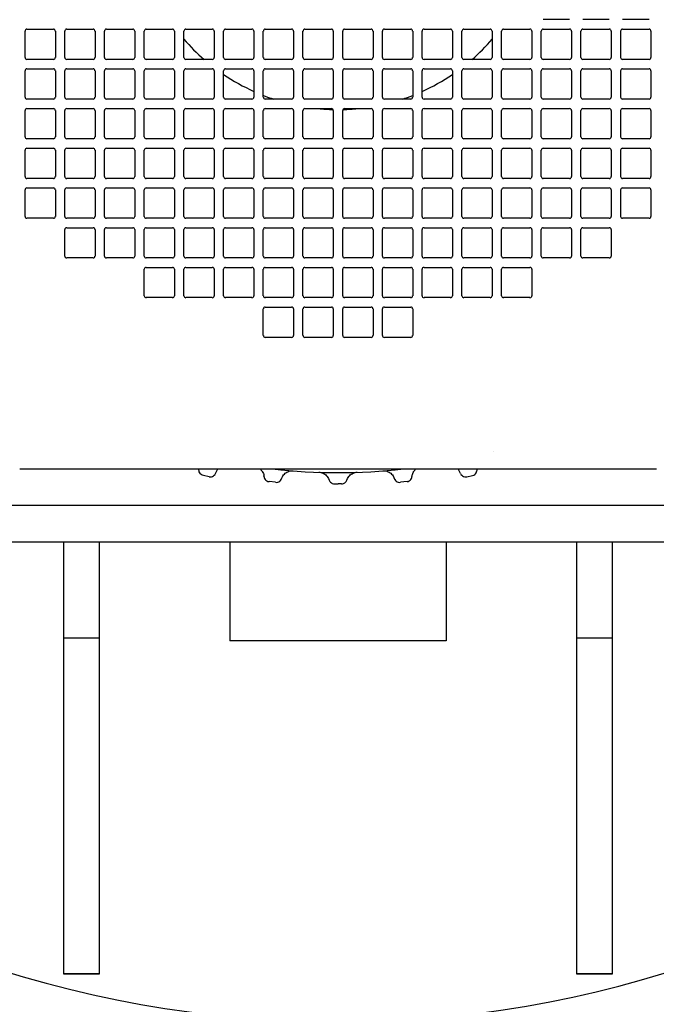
# Model space of a CAD drawing. Header units: inches. Extents: x 12 to 564, y 10 to 374.
# Tile 58 of 158: x 173 to 180, y 98 to 108. Entities that reach past the tile are written whole.
import ezdxf

# ---------------------------------------------------------------- set-up
doc = ezdxf.new("R2010")
doc.units = ezdxf.units.IN
doc.header["$LTSCALE"] = 16
doc.header["$MEASUREMENT"] = 0
doc.layers.add('Visible (ANSI)', color=7, linetype='Continuous', lineweight=30)

msp = doc.modelspace()

# ---------------------------------------------------------------- linework, layer by layer
at = {"layer": 'Visible (ANSI)'}
for p, q in [((179.051, 107.949), (178.775, 107.949)), ((179.464, 107.949), (179.189, 107.949)), ((179.878, 107.949), (179.602, 107.949)), ((173.401, 107.85), (173.677, 107.85)), ((173.815, 107.85), (174.09, 107.85)), ((174.228, 107.85), (174.504, 107.85)), ((174.642, 107.85), (174.917, 107.85)), ((175.055, 107.85), (175.331, 107.85)), ((175.468, 107.85), (175.744, 107.85)), ((175.882, 107.85), (176.157, 107.85)), ((176.295, 107.85), (176.571, 107.85)), ((176.709, 107.85), (176.984, 107.85)), ((177.122, 107.85), (177.397, 107.85)), ((177.535, 107.85), (177.811, 107.85)), ((177.949, 107.85), (178.224, 107.85)), ((178.362, 107.85), (178.638, 107.85)), ((178.775, 107.85), (179.051, 107.85)), ((179.189, 107.85), (179.464, 107.85)), ((179.602, 107.85), (179.878, 107.85)), ((173.382, 107.555), (173.382, 107.83)), ((173.697, 107.83), (173.697, 107.555)), ((173.795, 107.555), (173.795, 107.83)), ((174.11, 107.83), (174.11, 107.555)), ((174.209, 107.555), (174.209, 107.83)), ((174.523, 107.83), (174.523, 107.555)), ((174.622, 107.555), (174.622, 107.83)), ((174.937, 107.83), (174.937, 107.555)), ((175.035, 107.555), (175.035, 107.83)), ((175.35, 107.83), (175.35, 107.555)), ((175.449, 107.555), (175.449, 107.83)), ((175.764, 107.83), (175.764, 107.555)), ((175.862, 107.555), (175.862, 107.83)), ((176.177, 107.83), (176.177, 107.555)), ((176.275, 107.555), (176.275, 107.83)), ((176.59, 107.83), (176.59, 107.555)), ((176.689, 107.555), (176.689, 107.83)), ((177.004, 107.83), (177.004, 107.555)), ((177.102, 107.555), (177.102, 107.83)), ((177.417, 107.83), (177.417, 107.555)), ((177.516, 107.555), (177.516, 107.83)), ((177.831, 107.83), (177.831, 107.555)), ((177.929, 107.555), (177.929, 107.83)), ((178.244, 107.83), (178.244, 107.555)), ((178.342, 107.555), (178.342, 107.83)), ((178.657, 107.83), (178.657, 107.555)), ((178.756, 107.555), (178.756, 107.83)), ((179.071, 107.83), (179.071, 107.555)), ((179.169, 107.555), (179.169, 107.83)), ((179.484, 107.83), (179.484, 107.555)), ((179.583, 107.555), (179.583, 107.83)), ((179.897, 107.83), (179.897, 107.555)), ((173.677, 107.535), (173.401, 107.535)), ((174.09, 107.535), (173.815, 107.535)), ((174.504, 107.535), (174.228, 107.535)), ((174.917, 107.535), (174.642, 107.535)), ((175.331, 107.535), (175.055, 107.535)), ((175.744, 107.535), (175.468, 107.535)), ((176.157, 107.535), (175.882, 107.535)), ((176.571, 107.535), (176.295, 107.535)), ((176.984, 107.535), (176.709, 107.535)), ((177.397, 107.535), (177.122, 107.535)), ((177.811, 107.535), (177.535, 107.535)), ((178.224, 107.535), (177.949, 107.535)), ((178.638, 107.535), (178.362, 107.535)), ((179.051, 107.535), (178.775, 107.535)), ((179.464, 107.535), (179.189, 107.535)), ((179.878, 107.535), (179.602, 107.535)), ((173.401, 107.437), (173.677, 107.437)), ((173.815, 107.437), (174.09, 107.437)), ((174.228, 107.437), (174.504, 107.437)), ((174.642, 107.437), (174.917, 107.437)), ((175.055, 107.437), (175.331, 107.437)), ((175.468, 107.437), (175.744, 107.437)), ((175.882, 107.437), (176.157, 107.437)), ((176.295, 107.437), (176.571, 107.437)), ((176.709, 107.437), (176.984, 107.437)), ((177.122, 107.437), (177.397, 107.437)), ((177.535, 107.437), (177.811, 107.437)), ((177.949, 107.437), (178.224, 107.437)), ((178.362, 107.437), (178.638, 107.437)), ((178.775, 107.437), (179.051, 107.437)), ((179.189, 107.437), (179.464, 107.437)), ((179.602, 107.437), (179.878, 107.437)), ((173.382, 107.141), (173.382, 107.417)), ((173.697, 107.417), (173.697, 107.141)), ((173.795, 107.141), (173.795, 107.417)), ((174.11, 107.417), (174.11, 107.141)), ((174.209, 107.141), (174.209, 107.417)), ((174.523, 107.417), (174.523, 107.141)), ((174.622, 107.141), (174.622, 107.417)), ((174.937, 107.417), (174.937, 107.141)), ((175.035, 107.141), (175.035, 107.417)), ((175.35, 107.417), (175.35, 107.141)), ((175.449, 107.141), (175.449, 107.417)), ((175.764, 107.417), (175.764, 107.141)), ((175.862, 107.141), (175.862, 107.417)), ((176.177, 107.417), (176.177, 107.141)), ((176.275, 107.141), (176.275, 107.417)), ((176.59, 107.417), (176.59, 107.141)), ((176.689, 107.141), (176.689, 107.417)), ((177.004, 107.417), (177.004, 107.141)), ((177.102, 107.141), (177.102, 107.417)), ((177.417, 107.417), (177.417, 107.141)), ((177.516, 107.141), (177.516, 107.417)), ((177.831, 107.417), (177.831, 107.141)), ((177.929, 107.141), (177.929, 107.417)), ((178.244, 107.417), (178.244, 107.141)), ((178.342, 107.141), (178.342, 107.417)), ((178.657, 107.417), (178.657, 107.141)), ((178.756, 107.141), (178.756, 107.417)), ((179.071, 107.417), (179.071, 107.141)), ((179.169, 107.141), (179.169, 107.417)), ((179.484, 107.417), (179.484, 107.141)), ((179.583, 107.141), (179.583, 107.417)), ((179.897, 107.417), (179.897, 107.141)), ((173.677, 107.122), (173.401, 107.122)), ((173.401, 107.023), (173.677, 107.023)), ((174.09, 107.122), (173.815, 107.122)), ((173.815, 107.023), (174.09, 107.023)), ((174.504, 107.122), (174.228, 107.122)), ((174.228, 107.023), (174.504, 107.023)), ((174.917, 107.122), (174.642, 107.122)), ((174.642, 107.023), (174.917, 107.023)), ((175.331, 107.122), (175.055, 107.122)), ((175.055, 107.023), (175.331, 107.023)), ((175.744, 107.122), (175.468, 107.122)), ((175.468, 107.023), (175.744, 107.023)), ((176.157, 107.122), (175.882, 107.122)), ((175.882, 107.023), (176.157, 107.023)), ((176.571, 107.122), (176.295, 107.122)), ((176.295, 107.023), (176.571, 107.023)), ((176.984, 107.122), (176.709, 107.122)), ((176.709, 107.023), (176.984, 107.023)), ((177.397, 107.122), (177.122, 107.122)), ((177.122, 107.023), (177.397, 107.023)), ((177.811, 107.122), (177.535, 107.122)), ((177.535, 107.023), (177.811, 107.023)), ((178.224, 107.122), (177.949, 107.122)), ((177.949, 107.023), (178.224, 107.023)), ((178.638, 107.122), (178.362, 107.122)), ((178.362, 107.023), (178.638, 107.023)), ((179.051, 107.122), (178.775, 107.122)), ((178.775, 107.023), (179.051, 107.023)), ((179.464, 107.122), (179.189, 107.122)), ((179.189, 107.023), (179.464, 107.023)), ((179.878, 107.122), (179.602, 107.122)), ((179.602, 107.023), (179.878, 107.023)), ((173.382, 106.728), (173.382, 107.004)), ((173.697, 107.004), (173.697, 106.728)), ((173.795, 106.728), (173.795, 107.004)), ((174.11, 107.004), (174.11, 106.728)), ((174.209, 106.728), (174.209, 107.004)), ((174.523, 107.004), (174.523, 106.728)), ((174.622, 106.728), (174.622, 107.004)), ((174.937, 107.004), (174.937, 106.728)), ((175.035, 106.728), (175.035, 107.004)), ((175.35, 107.004), (175.35, 106.728)), ((175.449, 106.728), (175.449, 107.004)), ((175.764, 107.004), (175.764, 106.728)), ((175.862, 106.728), (175.862, 107.004)), ((176.177, 107.004), (176.177, 106.728)), ((176.275, 106.728), (176.275, 107.004)), ((176.59, 107.004), (176.59, 106.728)), ((176.689, 106.728), (176.689, 107.004)), ((177.004, 107.004), (177.004, 106.728)), ((177.102, 106.728), (177.102, 107.004)), ((177.417, 107.004), (177.417, 106.728)), ((177.516, 106.728), (177.516, 107.004)), ((177.831, 107.004), (177.831, 106.728)), ((177.929, 106.728), (177.929, 107.004)), ((178.244, 107.004), (178.244, 106.728)), ((178.342, 106.728), (178.342, 107.004)), ((178.657, 107.004), (178.657, 106.728)), ((178.756, 106.728), (178.756, 107.004)), ((179.071, 107.004), (179.071, 106.728)), ((179.169, 106.728), (179.169, 107.004)), ((179.484, 107.004), (179.484, 106.728)), ((179.583, 106.728), (179.583, 107.004)), ((179.897, 107.004), (179.897, 106.728)), ((173.677, 106.708), (173.401, 106.708)), ((174.09, 106.708), (173.815, 106.708)), ((174.504, 106.708), (174.228, 106.708)), ((174.917, 106.708), (174.642, 106.708)), ((175.331, 106.708), (175.055, 106.708)), ((175.744, 106.708), (175.468, 106.708)), ((176.157, 106.708), (175.882, 106.708)), ((176.571, 106.708), (176.295, 106.708)), ((176.984, 106.708), (176.709, 106.708)), ((177.397, 106.708), (177.122, 106.708)), ((177.811, 106.708), (177.535, 106.708)), ((178.224, 106.708), (177.949, 106.708)), ((178.638, 106.708), (178.362, 106.708)), ((179.051, 106.708), (178.775, 106.708)), ((179.464, 106.708), (179.189, 106.708)), ((179.878, 106.708), (179.602, 106.708)), ((173.382, 106.315), (173.382, 106.59)), ((173.401, 106.61), (173.677, 106.61)), ((173.697, 106.59), (173.697, 106.315)), ((173.795, 106.315), (173.795, 106.59)), ((173.815, 106.61), (174.09, 106.61)), ((174.11, 106.59), (174.11, 106.315)), ((174.209, 106.315), (174.209, 106.59)), ((174.228, 106.61), (174.504, 106.61)), ((174.523, 106.59), (174.523, 106.315)), ((174.622, 106.315), (174.622, 106.59)), ((174.642, 106.61), (174.917, 106.61)), ((174.937, 106.59), (174.937, 106.315)), ((175.035, 106.315), (175.035, 106.59)), ((175.055, 106.61), (175.331, 106.61)), ((175.35, 106.59), (175.35, 106.315)), ((175.449, 106.315), (175.449, 106.59)), ((175.468, 106.61), (175.744, 106.61)), ((175.764, 106.59), (175.764, 106.315)), ((175.862, 106.315), (175.862, 106.59)), ((175.882, 106.61), (176.157, 106.61)), ((176.177, 106.59), (176.177, 106.315)), ((176.275, 106.315), (176.275, 106.59)), ((176.295, 106.61), (176.571, 106.61)), ((176.59, 106.59), (176.59, 106.315)), ((176.689, 106.315), (176.689, 106.59)), ((176.709, 106.61), (176.984, 106.61)), ((177.004, 106.59), (177.004, 106.315)), ((177.102, 106.315), (177.102, 106.59)), ((177.122, 106.61), (177.397, 106.61)), ((177.417, 106.59), (177.417, 106.315)), ((177.516, 106.315), (177.516, 106.59)), ((177.535, 106.61), (177.811, 106.61)), ((177.831, 106.59), (177.831, 106.315)), ((177.929, 106.315), (177.929, 106.59)), ((177.949, 106.61), (178.224, 106.61)), ((178.244, 106.59), (178.244, 106.315)), ((178.342, 106.315), (178.342, 106.59)), ((178.362, 106.61), (178.638, 106.61)), ((178.657, 106.59), (178.657, 106.315)), ((178.756, 106.315), (178.756, 106.59)), ((178.775, 106.61), (179.051, 106.61)), ((179.071, 106.59), (179.071, 106.315)), ((179.169, 106.315), (179.169, 106.59)), ((179.189, 106.61), (179.464, 106.61)), ((179.484, 106.59), (179.484, 106.315)), ((179.583, 106.315), (179.583, 106.59)), ((179.602, 106.61), (179.878, 106.61)), ((179.897, 106.59), (179.897, 106.315)), ((173.677, 106.295), (173.401, 106.295)), ((174.09, 106.295), (173.815, 106.295)), ((174.504, 106.295), (174.228, 106.295)), ((174.917, 106.295), (174.642, 106.295)), ((175.331, 106.295), (175.055, 106.295)), ((175.744, 106.295), (175.468, 106.295)), ((176.157, 106.295), (175.882, 106.295)), ((176.571, 106.295), (176.295, 106.295)), ((176.984, 106.295), (176.709, 106.295)), ((177.397, 106.295), (177.122, 106.295)), ((177.811, 106.295), (177.535, 106.295)), ((178.224, 106.295), (177.949, 106.295)), ((178.638, 106.295), (178.362, 106.295)), ((179.051, 106.295), (178.775, 106.295)), ((179.464, 106.295), (179.189, 106.295)), ((179.878, 106.295), (179.602, 106.295)), ((173.382, 105.901), (173.382, 106.177)), ((173.401, 106.197), (173.677, 106.197)), ((173.697, 106.177), (173.697, 105.901)), ((173.795, 105.901), (173.795, 106.177)), ((173.815, 106.197), (174.09, 106.197)), ((174.11, 106.177), (174.11, 105.901)), ((174.209, 105.901), (174.209, 106.177)), ((174.228, 106.197), (174.504, 106.197)), ((174.523, 106.177), (174.523, 105.901)), ((174.622, 105.901), (174.622, 106.177)), ((174.642, 106.197), (174.917, 106.197)), ((174.937, 106.177), (174.937, 105.901)), ((175.035, 105.901), (175.035, 106.177)), ((175.055, 106.197), (175.331, 106.197)), ((175.35, 106.177), (175.35, 105.901)), ((175.449, 105.901), (175.449, 106.177)), ((175.468, 106.197), (175.744, 106.197)), ((175.764, 106.177), (175.764, 105.901)), ((175.862, 105.901), (175.862, 106.177)), ((175.882, 106.197), (176.157, 106.197)), ((176.177, 106.177), (176.177, 105.901)), ((176.275, 105.901), (176.275, 106.177)), ((176.295, 106.197), (176.571, 106.197)), ((176.59, 106.177), (176.59, 105.901)), ((176.689, 105.901), (176.689, 106.177)), ((176.709, 106.197), (176.984, 106.197)), ((177.004, 106.177), (177.004, 105.901)), ((177.102, 105.901), (177.102, 106.177)), ((177.122, 106.197), (177.397, 106.197)), ((177.417, 106.177), (177.417, 105.901)), ((177.516, 105.901), (177.516, 106.177)), ((177.535, 106.197), (177.811, 106.197)), ((177.831, 106.177), (177.831, 105.901)), ((177.929, 105.901), (177.929, 106.177)), ((177.949, 106.197), (178.224, 106.197)), ((178.244, 106.177), (178.244, 105.901)), ((178.342, 105.901), (178.342, 106.177)), ((178.362, 106.197), (178.638, 106.197)), ((178.657, 106.177), (178.657, 105.901)), ((178.756, 105.901), (178.756, 106.177)), ((178.775, 106.197), (179.051, 106.197)), ((179.071, 106.177), (179.071, 105.901)), ((179.169, 105.901), (179.169, 106.177)), ((179.189, 106.197), (179.464, 106.197)), ((179.484, 106.177), (179.484, 105.901)), ((179.583, 105.901), (179.583, 106.177)), ((179.602, 106.197), (179.878, 106.197)), ((179.897, 106.177), (179.897, 105.901)), ((173.677, 105.882), (173.401, 105.882)), ((174.09, 105.882), (173.815, 105.882)), ((174.504, 105.882), (174.228, 105.882)), ((174.917, 105.882), (174.642, 105.882)), ((175.331, 105.882), (175.055, 105.882)), ((175.744, 105.882), (175.468, 105.882)), ((176.157, 105.882), (175.882, 105.882)), ((176.571, 105.882), (176.295, 105.882)), ((176.984, 105.882), (176.709, 105.882)), ((177.397, 105.882), (177.122, 105.882)), ((177.811, 105.882), (177.535, 105.882)), ((178.224, 105.882), (177.949, 105.882)), ((178.638, 105.882), (178.362, 105.882)), ((179.051, 105.882), (178.775, 105.882)), ((179.464, 105.882), (179.189, 105.882)), ((179.878, 105.882), (179.602, 105.882)), ((173.795, 105.488), (173.795, 105.763)), ((173.815, 105.783), (174.09, 105.783)), ((174.11, 105.763), (174.11, 105.488)), ((174.209, 105.488), (174.209, 105.763)), ((174.228, 105.783), (174.504, 105.783)), ((174.523, 105.763), (174.523, 105.488)), ((174.622, 105.488), (174.622, 105.763)), ((174.642, 105.783), (174.917, 105.783)), ((174.937, 105.763), (174.937, 105.488)), ((175.035, 105.488), (175.035, 105.763)), ((175.055, 105.783), (175.331, 105.783)), ((175.35, 105.763), (175.35, 105.488)), ((175.449, 105.488), (175.449, 105.763)), ((175.468, 105.783), (175.744, 105.783)), ((175.764, 105.763), (175.764, 105.488)), ((175.862, 105.488), (175.862, 105.763)), ((175.882, 105.783), (176.157, 105.783)), ((176.177, 105.763), (176.177, 105.488)), ((176.275, 105.488), (176.275, 105.763)), ((176.295, 105.783), (176.571, 105.783)), ((176.59, 105.763), (176.59, 105.488)), ((176.689, 105.488), (176.689, 105.763)), ((176.709, 105.783), (176.984, 105.783)), ((177.004, 105.763), (177.004, 105.488)), ((177.102, 105.488), (177.102, 105.763)), ((177.122, 105.783), (177.397, 105.783)), ((177.417, 105.763), (177.417, 105.488)), ((177.516, 105.488), (177.516, 105.763)), ((177.535, 105.783), (177.811, 105.783)), ((177.831, 105.763), (177.831, 105.488)), ((177.929, 105.488), (177.929, 105.763)), ((177.949, 105.783), (178.224, 105.783)), ((178.244, 105.763), (178.244, 105.488)), ((178.342, 105.488), (178.342, 105.763)), ((178.362, 105.783), (178.638, 105.783)), ((178.657, 105.763), (178.657, 105.488)), ((178.756, 105.488), (178.756, 105.763)), ((178.775, 105.783), (179.051, 105.783)), ((179.071, 105.763), (179.071, 105.488)), ((179.169, 105.488), (179.169, 105.763)), ((179.189, 105.783), (179.464, 105.783)), ((179.484, 105.763), (179.484, 105.488)), ((174.09, 105.468), (173.815, 105.468)), ((174.504, 105.468), (174.228, 105.468)), ((174.917, 105.468), (174.642, 105.468)), ((175.331, 105.468), (175.055, 105.468)), ((175.744, 105.468), (175.468, 105.468)), ((176.157, 105.468), (175.882, 105.468)), ((176.571, 105.468), (176.295, 105.468)), ((176.984, 105.468), (176.709, 105.468)), ((177.397, 105.468), (177.122, 105.468)), ((177.811, 105.468), (177.535, 105.468)), ((178.224, 105.468), (177.949, 105.468)), ((178.638, 105.468), (178.362, 105.468)), ((179.051, 105.468), (178.775, 105.468)), ((179.464, 105.468), (179.189, 105.468)), ((174.622, 105.074), (174.622, 105.35)), ((174.642, 105.37), (174.917, 105.37)), ((174.937, 105.35), (174.937, 105.074)), ((175.035, 105.074), (175.035, 105.35)), ((175.055, 105.37), (175.331, 105.37)), ((175.35, 105.35), (175.35, 105.074)), ((175.449, 105.074), (175.449, 105.35)), ((175.468, 105.37), (175.744, 105.37)), ((175.764, 105.35), (175.764, 105.074)), ((175.862, 105.074), (175.862, 105.35)), ((175.882, 105.37), (176.157, 105.37)), ((176.177, 105.35), (176.177, 105.074)), ((176.275, 105.074), (176.275, 105.35)), ((176.295, 105.37), (176.571, 105.37)), ((176.59, 105.35), (176.59, 105.074)), ((176.689, 105.074), (176.689, 105.35)), ((176.709, 105.37), (176.984, 105.37)), ((177.004, 105.35), (177.004, 105.074)), ((177.102, 105.074), (177.102, 105.35)), ((177.122, 105.37), (177.397, 105.37)), ((177.417, 105.35), (177.417, 105.074)), ((177.516, 105.074), (177.516, 105.35)), ((177.535, 105.37), (177.811, 105.37)), ((177.831, 105.35), (177.831, 105.074)), ((177.929, 105.074), (177.929, 105.35)), ((177.949, 105.37), (178.224, 105.37)), ((178.244, 105.35), (178.244, 105.074)), ((178.342, 105.074), (178.342, 105.35)), ((178.362, 105.37), (178.638, 105.37)), ((178.657, 105.35), (178.657, 105.074)), ((174.917, 105.055), (174.642, 105.055)), ((175.331, 105.055), (175.055, 105.055)), ((175.744, 105.055), (175.468, 105.055)), ((176.157, 105.055), (175.882, 105.055)), ((176.571, 105.055), (176.295, 105.055)), ((176.984, 105.055), (176.709, 105.055)), ((177.397, 105.055), (177.122, 105.055)), ((177.811, 105.055), (177.535, 105.055)), ((178.224, 105.055), (177.949, 105.055)), ((178.638, 105.055), (178.362, 105.055)), ((175.862, 104.661), (175.862, 104.937)), ((175.882, 104.956), (176.157, 104.956)), ((176.177, 104.937), (176.177, 104.661)), ((176.275, 104.661), (176.275, 104.937)), ((176.295, 104.956), (176.571, 104.956)), ((176.59, 104.937), (176.59, 104.661)), ((176.689, 104.661), (176.689, 104.937)), ((176.709, 104.956), (176.984, 104.956)), ((177.004, 104.937), (177.004, 104.661)), ((177.102, 104.661), (177.102, 104.937)), ((177.122, 104.956), (177.397, 104.956)), ((177.417, 104.937), (177.417, 104.661)), ((176.157, 104.641), (175.882, 104.641)), ((176.571, 104.641), (176.295, 104.641)), ((176.984, 104.641), (176.709, 104.641)), ((177.397, 104.641), (177.122, 104.641)), ((173.326, 103.273), (179.954, 103.273)), ((175.192, 103.263), (175.193, 103.273)), ((175.364, 103.223), (175.387, 103.273)), ((177.915, 103.223), (177.892, 103.273)), ((178.087, 103.263), (178.087, 103.273)), ((175.297, 103.19), (175.238, 103.204)), ((175.87, 103.188), (175.868, 103.201)), ((175.989, 103.132), (175.922, 103.139)), ((176.051, 103.168), (176.056, 103.18)), ((176.548, 103.156), (176.547, 103.156)), ((176.732, 103.156), (176.732, 103.156)), ((177.228, 103.168), (177.224, 103.18)), ((177.358, 103.139), (177.29, 103.132)), ((177.409, 103.188), (177.411, 103.201)), ((177.982, 103.19), (178.041, 103.204)), ((176.603, 103.115), (176.64, 103.115)), ((176.676, 103.115), (176.64, 103.115)), ((180.163, 102.889), (173.116, 102.889)), ((170.14, 102.514), (183.14, 102.514)), ((173.783, 102.514), (174.158, 102.514)), ((173.783, 102.514), (173.783, 101.514)), ((174.158, 101.514), (174.158, 102.514)), ((175.515, 102.514), (175.515, 101.483)), ((177.765, 102.514), (177.765, 101.483)), ((179.122, 102.514), (179.497, 102.514)), ((179.122, 102.514), (179.122, 101.514)), ((179.497, 101.514), (179.497, 102.514)), ((173.783, 101.514), (174.158, 101.514)), ((173.783, 101.514), (173.783, 98.014)), ((174.158, 98.014), (174.158, 101.514)), ((179.122, 101.514), (179.497, 101.514)), ((179.122, 101.514), (179.122, 98.014)), ((179.497, 98.014), (179.497, 101.514)), ((177.765, 101.483), (175.515, 101.483)), ((174.158, 98.014), (173.783, 98.014)), ((173.783, 98.014), (174.158, 98.014)), ((179.497, 98.014), (179.122, 98.014)), ((179.122, 98.014), (179.497, 98.014))]:
    msp.add_line(p, q, dxfattribs=at)
for centre, radius, start, end in [((176.64, 109.139), 11.625, 29.7774, 341.5495), ((176.64, 109.139), 6.791, 301.1977, 238.8023), ((173.401, 107.83), 0.0197, 90, 180), ((173.677, 107.83), 0.0197, 0, 90), ((173.815, 107.83), 0.0197, 90, 180), ((174.09, 107.83), 0.0197, 0, 90), ((174.228, 107.83), 0.0197, 90, 180), ((174.504, 107.83), 0.0197, 0, 90), ((174.642, 107.83), 0.0197, 90, 180), ((174.917, 107.83), 0.0197, 0, 90), ((175.055, 107.83), 0.0197, 90, 180), ((175.331, 107.83), 0.0197, 0, 90), ((175.468, 107.83), 0.0197, 90, 180), ((175.744, 107.83), 0.0197, 0, 90), ((175.882, 107.83), 0.0197, 90, 180), ((176.157, 107.83), 0.0197, 0, 90), ((176.295, 107.83), 0.0197, 90, 180), ((176.571, 107.83), 0.0197, 0, 90), ((176.709, 107.83), 0.0197, 90, 180), ((176.984, 107.83), 0.0197, 0, 90), ((177.122, 107.83), 0.0197, 90, 180), ((177.397, 107.83), 0.0197, 0, 90), ((177.535, 107.83), 0.0197, 90, 180), ((177.811, 107.83), 0.0197, 0, 90), ((177.949, 107.83), 0.0197, 90, 180), ((178.224, 107.83), 0.0197, 0, 90), ((178.362, 107.83), 0.0197, 90, 180), ((178.638, 107.83), 0.0197, 0, 90), ((178.775, 107.83), 0.0197, 90, 180), ((179.051, 107.83), 0.0197, 0, 90), ((179.189, 107.83), 0.0197, 90, 180), ((179.464, 107.83), 0.0197, 0, 90), ((179.602, 107.83), 0.0197, 90, 180), ((179.878, 107.83), 0.0197, 0, 90), ((176.64, 109.139), 2.126, 221.007, 228.993), ((176.64, 109.139), 2.126, 311.007, 318.993), ((173.401, 107.555), 0.0197, 180, 270), ((173.677, 107.555), 0.0197, 270, 0), ((173.815, 107.555), 0.0197, 180, 270), ((174.09, 107.555), 0.0197, 270, 0), ((174.228, 107.555), 0.0197, 180, 270), ((174.504, 107.555), 0.0197, 270, 0), ((174.642, 107.555), 0.0197, 180, 270), ((174.917, 107.555), 0.0197, 270, 0), ((175.055, 107.555), 0.0197, 180, 270), ((175.331, 107.555), 0.0197, 270, 0), ((175.468, 107.555), 0.0197, 180, 270), ((175.744, 107.555), 0.0197, 270, 0), ((175.882, 107.555), 0.0197, 180, 270), ((176.157, 107.555), 0.0197, 270, 0), ((176.295, 107.555), 0.0197, 180, 270), ((176.571, 107.555), 0.0197, 270, 0), ((176.709, 107.555), 0.0197, 180, 270), ((176.984, 107.555), 0.0197, 270, 0), ((177.122, 107.555), 0.0197, 180, 270), ((177.397, 107.555), 0.0197, 270, 0), ((177.535, 107.555), 0.0197, 180, 270), ((177.811, 107.555), 0.0197, 270, 0), ((177.949, 107.555), 0.0197, 180, 270), ((178.224, 107.555), 0.0197, 270, 0), ((178.362, 107.555), 0.0197, 180, 270), ((178.638, 107.555), 0.0197, 270, 0), ((178.775, 107.555), 0.0197, 180, 270), ((179.051, 107.555), 0.0197, 270, 0), ((179.189, 107.555), 0.0197, 180, 270), ((179.464, 107.555), 0.0197, 270, 0), ((179.602, 107.555), 0.0197, 180, 270), ((179.878, 107.555), 0.0197, 270, 0), ((173.401, 107.417), 0.0197, 90, 180), ((173.677, 107.417), 0.0197, 0, 90), ((173.815, 107.417), 0.0197, 90, 180), ((174.09, 107.417), 0.0197, 0, 90), ((174.228, 107.417), 0.0197, 90, 180), ((174.504, 107.417), 0.0197, 0, 90), ((174.642, 107.417), 0.0197, 90, 180), ((174.917, 107.417), 0.0197, 0, 90), ((175.055, 107.417), 0.0197, 90, 180), ((175.331, 107.417), 0.0197, 0, 90), ((175.468, 107.417), 0.0197, 90, 180), ((175.744, 107.417), 0.0197, 0, 90), ((175.882, 107.417), 0.0197, 90, 180), ((176.157, 107.417), 0.0197, 0, 90), ((176.295, 107.417), 0.0197, 90, 180), ((176.571, 107.417), 0.0197, 0, 90), ((176.709, 107.417), 0.0197, 90, 180), ((176.984, 107.417), 0.0197, 0, 90), ((177.122, 107.417), 0.0197, 90, 180), ((177.397, 107.417), 0.0197, 0, 90), ((177.535, 107.417), 0.0197, 90, 180), ((177.811, 107.417), 0.0197, 0, 90), ((177.949, 107.417), 0.0197, 90, 180), ((178.224, 107.417), 0.0197, 0, 90), ((178.362, 107.417), 0.0197, 90, 180), ((178.638, 107.417), 0.0197, 0, 90), ((178.775, 107.417), 0.0197, 90, 180), ((179.051, 107.417), 0.0197, 0, 90), ((179.189, 107.417), 0.0197, 90, 180), ((179.464, 107.417), 0.0197, 0, 90), ((179.602, 107.417), 0.0197, 90, 180), ((179.878, 107.417), 0.0197, 0, 90), ((176.64, 109.139), 2.126, 235.9314, 245.6671), ((176.64, 109.139), 2.126, 294.3329, 304.0686), ((173.401, 107.141), 0.0197, 180, 270), ((173.677, 107.141), 0.0197, 270, 0), ((173.815, 107.141), 0.0197, 180, 270), ((174.09, 107.141), 0.0197, 270, 0), ((174.228, 107.141), 0.0197, 180, 270), ((174.504, 107.141), 0.0197, 270, 0), ((174.642, 107.141), 0.0197, 180, 270), ((174.917, 107.141), 0.0197, 270, 0), ((175.055, 107.141), 0.0197, 180, 270), ((175.331, 107.141), 0.0197, 270, 0), ((175.468, 107.141), 0.0197, 180, 270), ((175.744, 107.141), 0.0197, 270, 0), ((176.64, 109.139), 2.126, 248.5468, 251.636), ((175.882, 107.141), 0.0197, 180, 270), ((176.157, 107.141), 0.0197, 270, 0), ((176.295, 107.141), 0.0197, 180, 270), ((176.571, 107.141), 0.0197, 270, 0), ((176.709, 107.141), 0.0197, 180, 270), ((176.984, 107.141), 0.0197, 270, 0), ((177.122, 107.141), 0.0197, 180, 270), ((176.64, 109.139), 2.126, 288.364, 291.4532), ((177.397, 107.141), 0.0197, 270, 0), ((177.535, 107.141), 0.0197, 180, 270), ((177.811, 107.141), 0.0197, 270, 0), ((177.949, 107.141), 0.0197, 180, 270), ((178.224, 107.141), 0.0197, 270, 0), ((178.362, 107.141), 0.0197, 180, 270), ((178.638, 107.141), 0.0197, 270, 0), ((178.775, 107.141), 0.0197, 180, 270), ((179.051, 107.141), 0.0197, 270, 0), ((179.189, 107.141), 0.0197, 180, 270), ((179.464, 107.141), 0.0197, 270, 0), ((179.602, 107.141), 0.0197, 180, 270), ((179.878, 107.141), 0.0197, 270, 0), ((173.401, 107.004), 0.0197, 90, 180), ((173.677, 107.004), 0.0197, 0, 90), ((173.815, 107.004), 0.0197, 90, 180), ((174.09, 107.004), 0.0197, 0, 90), ((174.228, 107.004), 0.0197, 90, 180), ((174.504, 107.004), 0.0197, 0, 90), ((174.642, 107.004), 0.0197, 90, 180), ((174.917, 107.004), 0.0197, 0, 90), ((175.055, 107.004), 0.0197, 90, 180), ((175.331, 107.004), 0.0197, 0, 90), ((175.468, 107.004), 0.0197, 90, 180), ((175.744, 107.004), 0.0197, 0, 90), ((175.882, 107.004), 0.0197, 90, 180), ((176.157, 107.004), 0.0197, 0, 90), ((176.295, 107.004), 0.0197, 90, 180), ((176.64, 109.139), 2.126, 264.4846, 268.5921), ((176.571, 107.004), 0.0197, 0, 90), ((176.709, 107.004), 0.0197, 90, 180), ((176.64, 109.139), 2.126, 271.4079, 275.5154), ((176.984, 107.004), 0.0197, 0, 90), ((177.122, 107.004), 0.0197, 90, 180), ((177.397, 107.004), 0.0197, 0, 90), ((177.535, 107.004), 0.0197, 90, 180), ((177.811, 107.004), 0.0197, 0, 90), ((177.949, 107.004), 0.0197, 90, 180), ((178.224, 107.004), 0.0197, 0, 90), ((178.362, 107.004), 0.0197, 90, 180), ((178.638, 107.004), 0.0197, 0, 90), ((178.775, 107.004), 0.0197, 90, 180), ((179.051, 107.004), 0.0197, 0, 90), ((179.189, 107.004), 0.0197, 90, 180), ((179.464, 107.004), 0.0197, 0, 90), ((179.602, 107.004), 0.0197, 90, 180), ((179.878, 107.004), 0.0197, 0, 90), ((173.401, 106.728), 0.0197, 180, 270), ((173.677, 106.728), 0.0197, 270, 0), ((173.815, 106.728), 0.0197, 180, 270), ((174.09, 106.728), 0.0197, 270, 0), ((174.228, 106.728), 0.0197, 180, 270), ((174.504, 106.728), 0.0197, 270, 0), ((174.642, 106.728), 0.0197, 180, 270), ((174.917, 106.728), 0.0197, 270, 0), ((175.055, 106.728), 0.0197, 180, 270), ((175.331, 106.728), 0.0197, 270, 0), ((175.468, 106.728), 0.0197, 180, 270), ((175.744, 106.728), 0.0197, 270, 0), ((175.882, 106.728), 0.0197, 180, 270), ((176.157, 106.728), 0.0197, 270, 0), ((176.295, 106.728), 0.0197, 180, 270), ((176.571, 106.728), 0.0197, 270, 0), ((176.709, 106.728), 0.0197, 180, 270), ((176.984, 106.728), 0.0197, 270, 0), ((177.122, 106.728), 0.0197, 180, 270), ((177.397, 106.728), 0.0197, 270, 0), ((177.535, 106.728), 0.0197, 180, 270), ((177.811, 106.728), 0.0197, 270, 0), ((177.949, 106.728), 0.0197, 180, 270), ((178.224, 106.728), 0.0197, 270, 0), ((178.362, 106.728), 0.0197, 180, 270), ((178.638, 106.728), 0.0197, 270, 0), ((178.775, 106.728), 0.0197, 180, 270), ((179.051, 106.728), 0.0197, 270, 0), ((179.189, 106.728), 0.0197, 180, 270), ((179.464, 106.728), 0.0197, 270, 0), ((179.602, 106.728), 0.0197, 180, 270), ((179.878, 106.728), 0.0197, 270, 0), ((173.401, 106.59), 0.0197, 90, 180), ((173.677, 106.59), 0.0197, 0, 90), ((173.815, 106.59), 0.0197, 90, 180), ((174.09, 106.59), 0.0197, 0, 90), ((174.228, 106.59), 0.0197, 90, 180), ((174.504, 106.59), 0.0197, 0, 90), ((174.642, 106.59), 0.0197, 90, 180), ((174.917, 106.59), 0.0197, 0, 90), ((175.055, 106.59), 0.0197, 90, 180), ((175.331, 106.59), 0.0197, 0, 90), ((175.468, 106.59), 0.0197, 90, 180), ((175.744, 106.59), 0.0197, 0, 90), ((175.882, 106.59), 0.0197, 90, 180), ((176.157, 106.59), 0.0197, 0, 90), ((176.295, 106.59), 0.0197, 90, 180), ((176.571, 106.59), 0.0197, 0, 90), ((176.709, 106.59), 0.0197, 90, 180), ((176.984, 106.59), 0.0197, 0, 90), ((177.122, 106.59), 0.0197, 90, 180), ((177.397, 106.59), 0.0197, 0, 90), ((177.535, 106.59), 0.0197, 90, 180), ((177.811, 106.59), 0.0197, 0, 90), ((177.949, 106.59), 0.0197, 90, 180), ((178.224, 106.59), 0.0197, 0, 90), ((178.362, 106.59), 0.0197, 90, 180), ((178.638, 106.59), 0.0197, 0, 90), ((178.775, 106.59), 0.0197, 90, 180), ((179.051, 106.59), 0.0197, 0, 90), ((179.189, 106.59), 0.0197, 90, 180), ((179.464, 106.59), 0.0197, 0, 90), ((179.602, 106.59), 0.0197, 90, 180), ((179.878, 106.59), 0.0197, 0, 90), ((173.401, 106.315), 0.0197, 180, 270), ((173.677, 106.315), 0.0197, 270, 0), ((173.815, 106.315), 0.0197, 180, 270), ((174.09, 106.315), 0.0197, 270, 0), ((174.228, 106.315), 0.0197, 180, 270), ((174.504, 106.315), 0.0197, 270, 0), ((174.642, 106.315), 0.0197, 180, 270), ((174.917, 106.315), 0.0197, 270, 0), ((175.055, 106.315), 0.0197, 180, 270), ((175.331, 106.315), 0.0197, 270, 0), ((175.468, 106.315), 0.0197, 180, 270), ((175.744, 106.315), 0.0197, 270, 0), ((175.882, 106.315), 0.0197, 180, 270), ((176.157, 106.315), 0.0197, 270, 0), ((176.295, 106.315), 0.0197, 180, 270), ((176.571, 106.315), 0.0197, 270, 0), ((176.709, 106.315), 0.0197, 180, 270), ((176.984, 106.315), 0.0197, 270, 0), ((177.122, 106.315), 0.0197, 180, 270), ((177.397, 106.315), 0.0197, 270, 0), ((177.535, 106.315), 0.0197, 180, 270), ((177.811, 106.315), 0.0197, 270, 0), ((177.949, 106.315), 0.0197, 180, 270), ((178.224, 106.315), 0.0197, 270, 0), ((178.362, 106.315), 0.0197, 180, 270), ((178.638, 106.315), 0.0197, 270, 0), ((178.775, 106.315), 0.0197, 180, 270), ((179.051, 106.315), 0.0197, 270, 0), ((179.189, 106.315), 0.0197, 180, 270), ((179.464, 106.315), 0.0197, 270, 0), ((179.602, 106.315), 0.0197, 180, 270), ((179.878, 106.315), 0.0197, 270, 0), ((173.401, 106.177), 0.0197, 90, 180), ((173.677, 106.177), 0.0197, 0, 90), ((173.815, 106.177), 0.0197, 90, 180), ((174.09, 106.177), 0.0197, 0, 90), ((174.228, 106.177), 0.0197, 90, 180), ((174.504, 106.177), 0.0197, 0, 90), ((174.642, 106.177), 0.0197, 90, 180), ((174.917, 106.177), 0.0197, 0, 90), ((175.055, 106.177), 0.0197, 90, 180), ((175.331, 106.177), 0.0197, 0, 90), ((175.468, 106.177), 0.0197, 90, 180), ((175.744, 106.177), 0.0197, 0, 90), ((175.882, 106.177), 0.0197, 90, 180), ((176.157, 106.177), 0.0197, 0, 90), ((176.295, 106.177), 0.0197, 90, 180), ((176.571, 106.177), 0.0197, 0, 90), ((176.709, 106.177), 0.0197, 90, 180), ((176.984, 106.177), 0.0197, 0, 90), ((177.122, 106.177), 0.0197, 90, 180), ((177.397, 106.177), 0.0197, 0, 90), ((177.535, 106.177), 0.0197, 90, 180), ((177.811, 106.177), 0.0197, 0, 90), ((177.949, 106.177), 0.0197, 90, 180), ((178.224, 106.177), 0.0197, 0, 90), ((178.362, 106.177), 0.0197, 90, 180), ((178.638, 106.177), 0.0197, 0, 90), ((178.775, 106.177), 0.0197, 90, 180), ((179.051, 106.177), 0.0197, 0, 90), ((179.189, 106.177), 0.0197, 90, 180), ((179.464, 106.177), 0.0197, 0, 90), ((179.602, 106.177), 0.0197, 90, 180), ((179.878, 106.177), 0.0197, 0, 90), ((173.401, 105.901), 0.0197, 180, 270), ((173.677, 105.901), 0.0197, 270, 0), ((173.815, 105.901), 0.0197, 180, 270), ((174.09, 105.901), 0.0197, 270, 0), ((174.228, 105.901), 0.0197, 180, 270), ((174.504, 105.901), 0.0197, 270, 0), ((174.642, 105.901), 0.0197, 180, 270), ((174.917, 105.901), 0.0197, 270, 0), ((175.055, 105.901), 0.0197, 180, 270), ((175.331, 105.901), 0.0197, 270, 0), ((175.468, 105.901), 0.0197, 180, 270), ((175.744, 105.901), 0.0197, 270, 0), ((175.882, 105.901), 0.0197, 180, 270), ((176.157, 105.901), 0.0197, 270, 0), ((176.295, 105.901), 0.0197, 180, 270), ((176.571, 105.901), 0.0197, 270, 0), ((176.709, 105.901), 0.0197, 180, 270), ((176.984, 105.901), 0.0197, 270, 0), ((177.122, 105.901), 0.0197, 180, 270), ((177.397, 105.901), 0.0197, 270, 0), ((177.535, 105.901), 0.0197, 180, 270), ((177.811, 105.901), 0.0197, 270, 0), ((177.949, 105.901), 0.0197, 180, 270), ((178.224, 105.901), 0.0197, 270, 0), ((178.362, 105.901), 0.0197, 180, 270), ((178.638, 105.901), 0.0197, 270, 0), ((178.775, 105.901), 0.0197, 180, 270), ((179.051, 105.901), 0.0197, 270, 0), ((179.189, 105.901), 0.0197, 180, 270), ((179.464, 105.901), 0.0197, 270, 0), ((179.602, 105.901), 0.0197, 180, 270), ((179.878, 105.901), 0.0197, 270, 0), ((173.815, 105.763), 0.0197, 90, 180), ((174.09, 105.763), 0.0197, 0, 90), ((174.228, 105.763), 0.0197, 90, 180), ((174.504, 105.763), 0.0197, 0, 90), ((174.642, 105.763), 0.0197, 90, 180), ((174.917, 105.763), 0.0197, 0, 90), ((175.055, 105.763), 0.0197, 90, 180), ((175.331, 105.763), 0.0197, 0, 90), ((175.468, 105.763), 0.0197, 90, 180), ((175.744, 105.763), 0.0197, 0, 90), ((175.882, 105.763), 0.0197, 90, 180), ((176.157, 105.763), 0.0197, 0, 90), ((176.295, 105.763), 0.0197, 90, 180), ((176.571, 105.763), 0.0197, 0, 90), ((176.709, 105.763), 0.0197, 90, 180), ((176.984, 105.763), 0.0197, 0, 90), ((177.122, 105.763), 0.0197, 90, 180), ((177.397, 105.763), 0.0197, 0, 90), ((177.535, 105.763), 0.0197, 90, 180), ((177.811, 105.763), 0.0197, 0, 90), ((177.949, 105.763), 0.0197, 90, 180), ((178.224, 105.763), 0.0197, 0, 90), ((178.362, 105.763), 0.0197, 90, 180), ((178.638, 105.763), 0.0197, 0, 90), ((178.775, 105.763), 0.0197, 90, 180), ((179.051, 105.763), 0.0197, 0, 90), ((179.189, 105.763), 0.0197, 90, 180), ((179.464, 105.763), 0.0197, 0, 90), ((173.815, 105.488), 0.0197, 180, 270), ((174.09, 105.488), 0.0197, 270, 0), ((174.228, 105.488), 0.0197, 180, 270), ((174.504, 105.488), 0.0197, 270, 0), ((174.642, 105.488), 0.0197, 180, 270), ((174.917, 105.488), 0.0197, 270, 0), ((175.055, 105.488), 0.0197, 180, 270), ((175.331, 105.488), 0.0197, 270, 0), ((175.468, 105.488), 0.0197, 180, 270), ((175.744, 105.488), 0.0197, 270, 0), ((175.882, 105.488), 0.0197, 180, 270), ((176.157, 105.488), 0.0197, 270, 0), ((176.295, 105.488), 0.0197, 180, 270), ((176.571, 105.488), 0.0197, 270, 0), ((176.709, 105.488), 0.0197, 180, 270), ((176.984, 105.488), 0.0197, 270, 0), ((177.122, 105.488), 0.0197, 180, 270), ((177.397, 105.488), 0.0197, 270, 0), ((177.535, 105.488), 0.0197, 180, 270), ((177.811, 105.488), 0.0197, 270, 0), ((177.949, 105.488), 0.0197, 180, 270), ((178.224, 105.488), 0.0197, 270, 0), ((178.362, 105.488), 0.0197, 180, 270), ((178.638, 105.488), 0.0197, 270, 0), ((178.775, 105.488), 0.0197, 180, 270), ((179.051, 105.488), 0.0197, 270, 0), ((179.189, 105.488), 0.0197, 180, 270), ((179.464, 105.488), 0.0197, 270, 0), ((174.642, 105.35), 0.0197, 90, 180), ((174.917, 105.35), 0.0197, 0, 90), ((175.055, 105.35), 0.0197, 90, 180), ((175.331, 105.35), 0.0197, 0, 90), ((175.468, 105.35), 0.0197, 90, 180), ((175.744, 105.35), 0.0197, 0, 90), ((175.882, 105.35), 0.0197, 90, 180), ((176.157, 105.35), 0.0197, 0, 90), ((176.295, 105.35), 0.0197, 90, 180), ((176.571, 105.35), 0.0197, 0, 90), ((176.709, 105.35), 0.0197, 90, 180), ((176.984, 105.35), 0.0197, 0, 90), ((177.122, 105.35), 0.0197, 90, 180), ((177.397, 105.35), 0.0197, 0, 90), ((177.535, 105.35), 0.0197, 90, 180), ((177.811, 105.35), 0.0197, 0, 90), ((177.949, 105.35), 0.0197, 90, 180), ((178.224, 105.35), 0.0197, 0, 90), ((178.362, 105.35), 0.0197, 90, 180), ((178.638, 105.35), 0.0197, 0, 90), ((174.642, 105.074), 0.0197, 180, 270), ((174.917, 105.074), 0.0197, 270, 0), ((175.055, 105.074), 0.0197, 180, 270), ((175.331, 105.074), 0.0197, 270, 0), ((175.468, 105.074), 0.0197, 180, 270), ((175.744, 105.074), 0.0197, 270, 0), ((175.882, 105.074), 0.0197, 180, 270), ((176.157, 105.074), 0.0197, 270, 0), ((176.295, 105.074), 0.0197, 180, 270), ((176.571, 105.074), 0.0197, 270, 0), ((176.709, 105.074), 0.0197, 180, 270), ((176.984, 105.074), 0.0197, 270, 0), ((177.122, 105.074), 0.0197, 180, 270), ((177.397, 105.074), 0.0197, 270, 0), ((177.535, 105.074), 0.0197, 180, 270), ((177.811, 105.074), 0.0197, 270, 0), ((177.949, 105.074), 0.0197, 180, 270), ((178.224, 105.074), 0.0197, 270, 0), ((178.362, 105.074), 0.0197, 180, 270), ((178.638, 105.074), 0.0197, 270, 0), ((175.882, 104.937), 0.0197, 90, 180), ((176.157, 104.937), 0.0197, 0, 90), ((176.295, 104.937), 0.0197, 90, 180), ((176.571, 104.937), 0.0197, 0, 90), ((176.709, 104.937), 0.0197, 90, 180), ((176.984, 104.937), 0.0197, 0, 90), ((177.122, 104.937), 0.0197, 90, 180), ((177.397, 104.937), 0.0197, 0, 90), ((175.882, 104.661), 0.0197, 180, 270), ((176.157, 104.661), 0.0197, 270, 0), ((176.295, 104.661), 0.0197, 180, 270), ((176.571, 104.661), 0.0197, 270, 0), ((176.709, 104.661), 0.0197, 180, 270), ((176.984, 104.661), 0.0197, 270, 0), ((177.122, 104.661), 0.0197, 180, 270), ((177.397, 104.661), 0.0197, 270, 0), ((176.64, 109.139), 5.906, 285.8588, 285.863), ((176.64, 109.139), 5.906, 263.3804, 276.6196), ((174.813, 108.928), 14.649, 229.5115, 320.6953)]:
    msp.add_arc(centre, radius, start, end, dxfattribs=at)
for points, knots in [([(175.238, 103.204), (175.238, 103.204), (175.238, 103.204), (175.23, 103.206), (175.223, 103.209), (175.21, 103.218), (175.205, 103.224), (175.197, 103.237), (175.194, 103.244), (175.192, 103.256), (175.192, 103.259), (175.192, 103.263)], [0.2281465, 0.2281465, 0.2281465, 0.2281465, 0.2289017, 0.2289017, 0.2859212, 0.2859212, 0.3429406, 0.3429406, 0.400372, 0.400372, 0.4261741, 0.4261741, 0.4261741, 0.4261741]), ([(175.826, 103.273), (175.833, 103.267), (175.84, 103.26), (175.854, 103.241), (175.862, 103.227), (175.867, 103.208), (175.867, 103.205), (175.868, 103.201)], [0.6022276, 0.6022276, 0.6022276, 0.6022276, 0.6718339, 0.6718339, 0.7848399, 0.7848399, 0.8124458, 0.8124458, 0.8124458, 0.8124458]), ([(176.056, 103.18), (176.057, 103.183), (176.059, 103.186), (176.068, 103.204), (176.078, 103.216), (176.1, 103.235), (176.114, 103.242), (176.144, 103.252), (176.16, 103.253), (176.174, 103.252)], [0.0854, 0.0854, 0.0854, 0.0854, 0.1130059, 0.1130059, 0.2260119, 0.2260119, 0.3374674, 0.3374674, 0.4489229, 0.4489229, 0.4489229, 0.4489229]), ([(176.439, 103.237), (176.454, 103.237), (176.469, 103.233), (176.498, 103.221), (176.511, 103.211), (176.531, 103.19), (176.539, 103.177), (176.546, 103.16), (176.547, 103.158), (176.547, 103.156)], [0.4489229, 0.4489229, 0.4489229, 0.4489229, 0.5603784, 0.5603784, 0.6718339, 0.6718339, 0.7848399, 0.7848399, 0.800935, 0.800935, 0.800935, 0.800935]), ([(176.732, 103.156), (176.732, 103.158), (176.733, 103.16), (176.74, 103.177), (176.748, 103.19), (176.769, 103.211), (176.782, 103.221), (176.81, 103.233), (176.825, 103.237), (176.84, 103.237)], [0.0969108, 0.0969108, 0.0969108, 0.0969108, 0.1130059, 0.1130059, 0.2260119, 0.2260119, 0.3374674, 0.3374674, 0.4489229, 0.4489229, 0.4489229, 0.4489229]), ([(177.105, 103.252), (177.12, 103.253), (177.135, 103.252), (177.165, 103.242), (177.179, 103.235), (177.201, 103.216), (177.211, 103.204), (177.221, 103.186), (177.222, 103.183), (177.224, 103.18)], [0.4489229, 0.4489229, 0.4489229, 0.4489229, 0.5603784, 0.5603784, 0.6718339, 0.6718339, 0.7848399, 0.7848399, 0.8124458, 0.8124458, 0.8124458, 0.8124458]), ([(177.411, 103.201), (177.412, 103.205), (177.413, 103.208), (177.418, 103.227), (177.425, 103.241), (177.439, 103.26), (177.446, 103.267), (177.453, 103.273)], [0.0854, 0.0854, 0.0854, 0.0854, 0.1130059, 0.1130059, 0.2260119, 0.2260119, 0.2956182, 0.2956182, 0.2956182, 0.2956182]), ([(178.041, 103.204), (178.041, 103.204), (178.041, 103.204), (178.049, 103.206), (178.056, 103.209), (178.069, 103.218), (178.074, 103.224), (178.082, 103.237), (178.085, 103.244), (178.087, 103.256), (178.087, 103.259), (178.087, 103.263)], [-0.229657, -0.229657, -0.229657, -0.229657, -0.2289017, -0.2289017, -0.1718823, -0.1718823, -0.1148629, -0.1148629, -0.0574315, -0.0574315, -0.0316294, -0.0316294, -0.0316294, -0.0316294]), ([(175.297, 103.19), (175.297, 103.19), (175.298, 103.19), (175.305, 103.188), (175.313, 103.188), (175.329, 103.191), (175.336, 103.194), (175.349, 103.202), (175.355, 103.207), (175.361, 103.217), (175.363, 103.22), (175.364, 103.223)], [-0.229657, -0.229657, -0.229657, -0.229657, -0.2289017, -0.2289017, -0.1718823, -0.1718823, -0.1148629, -0.1148629, -0.0574315, -0.0574315, -0.0316294, -0.0316294, -0.0316294, -0.0316294]), ([(175.87, 103.188), (175.87, 103.186), (175.871, 103.184), (175.873, 103.175), (175.877, 103.168), (175.886, 103.156), (175.892, 103.15), (175.906, 103.143), (175.914, 103.14), (175.921, 103.139), (175.922, 103.139), (175.922, 103.139)], [-0.4149994, -0.4149994, -0.4149994, -0.4149994, -0.4003962, -0.4003962, -0.3429613, -0.3429613, -0.2859384, -0.2859384, -0.2289156, -0.2289156, -0.2280609, -0.2280609, -0.2280609, -0.2280609]), ([(175.989, 103.132), (175.99, 103.132), (175.99, 103.132), (175.997, 103.131), (176.005, 103.131), (176.02, 103.136), (176.028, 103.14), (176.039, 103.149), (176.044, 103.155), (176.049, 103.164), (176.05, 103.166), (176.051, 103.168)], [-0.2297702, -0.2297702, -0.2297702, -0.2297702, -0.2289156, -0.2289156, -0.1718927, -0.1718927, -0.1148698, -0.1148698, -0.0574349, -0.0574349, -0.0428317, -0.0428317, -0.0428317, -0.0428317]), ([(176.548, 103.156), (176.548, 103.155), (176.548, 103.154), (176.552, 103.145), (176.556, 103.138), (176.567, 103.128), (176.573, 103.123), (176.588, 103.117), (176.596, 103.115), (176.603, 103.115), (176.603, 103.115), (176.603, 103.115)], [-0.4091086, -0.4091086, -0.4091086, -0.4091086, -0.4004044, -0.4004044, -0.3429683, -0.3429683, -0.2859443, -0.2859443, -0.2289203, -0.2289203, -0.2285276, -0.2285276, -0.2285276, -0.2285276]), ([(176.676, 103.115), (176.676, 103.115), (176.676, 103.115), (176.683, 103.115), (176.691, 103.117), (176.706, 103.123), (176.713, 103.128), (176.723, 103.138), (176.727, 103.145), (176.731, 103.154), (176.731, 103.155), (176.732, 103.156)], [-0.2293129, -0.2293129, -0.2293129, -0.2293129, -0.2289203, -0.2289203, -0.1718962, -0.1718962, -0.1148722, -0.1148722, -0.0574361, -0.0574361, -0.048732, -0.048732, -0.048732, -0.048732]), ([(177.228, 103.168), (177.229, 103.166), (177.23, 103.164), (177.235, 103.155), (177.24, 103.149), (177.252, 103.14), (177.259, 103.136), (177.274, 103.131), (177.282, 103.131), (177.29, 103.132), (177.29, 103.132), (177.29, 103.132)], [-0.4149994, -0.4149994, -0.4149994, -0.4149994, -0.4003962, -0.4003962, -0.3429613, -0.3429613, -0.2859384, -0.2859384, -0.2289156, -0.2289156, -0.2280609, -0.2280609, -0.2280609, -0.2280609]), ([(177.358, 103.139), (177.358, 103.139), (177.358, 103.139), (177.365, 103.14), (177.373, 103.143), (177.387, 103.15), (177.393, 103.156), (177.402, 103.168), (177.406, 103.175), (177.408, 103.184), (177.409, 103.186), (177.409, 103.188)], [-0.2297702, -0.2297702, -0.2297702, -0.2297702, -0.2289156, -0.2289156, -0.1718927, -0.1718927, -0.1148698, -0.1148698, -0.0574349, -0.0574349, -0.0428317, -0.0428317, -0.0428317, -0.0428317]), ([(177.915, 103.223), (177.916, 103.22), (177.918, 103.217), (177.925, 103.207), (177.931, 103.202), (177.943, 103.194), (177.951, 103.191), (177.966, 103.188), (177.974, 103.188), (177.982, 103.19), (177.982, 103.19), (177.982, 103.19)], [-0.4261741, -0.4261741, -0.4261741, -0.4261741, -0.400372, -0.400372, -0.3429406, -0.3429406, -0.2859212, -0.2859212, -0.2289017, -0.2289017, -0.2281465, -0.2281465, -0.2281465, -0.2281465])]:
    msp.add_open_spline(points, degree=3, knots=knots, dxfattribs=at)

doc.saveas('drawing.dxf')
